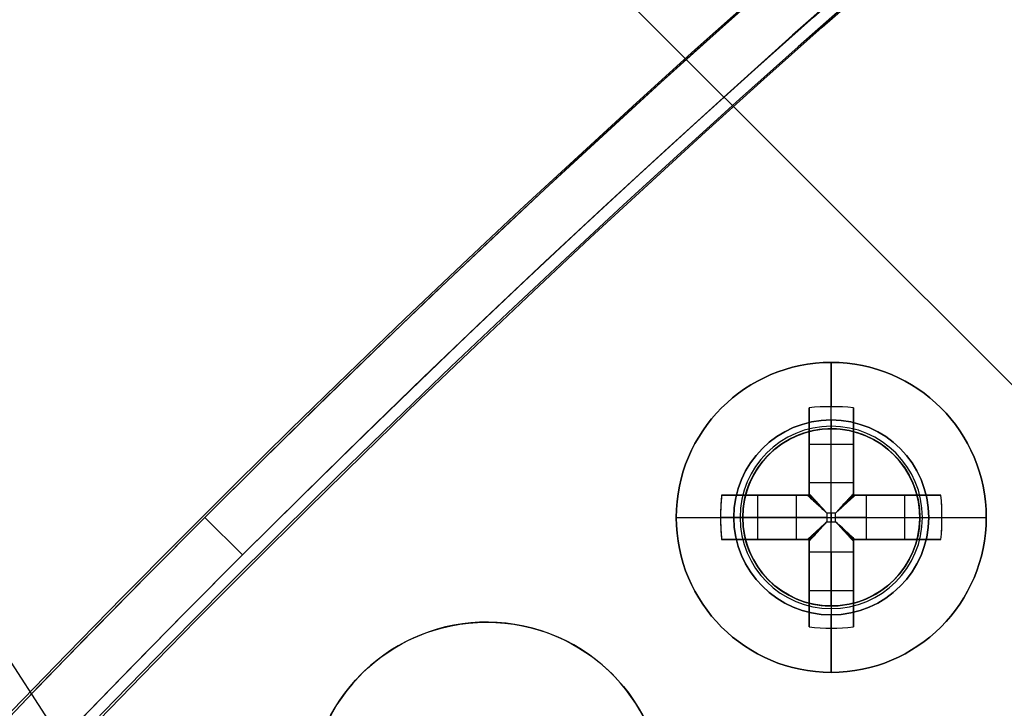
# Model space of a CAD drawing. Header units: millimetres. Extents: x -83 to 676, y -83 to 676.
# Tile 123 of 256: x 83 to 105, y 502 to 517. Entities that reach past the tile are written whole.
import ezdxf

# ---------------------------------------------------------------- set-up
doc = ezdxf.new("R2010")
doc.units = ezdxf.units.MM
doc.header["$MEASUREMENT"] = 0
doc.layers.add('IGES level 0', color=7, linetype='Continuous', true_color=0xff7878)

msp = doc.modelspace()

# ---------------------------------------------------------------- linework, layer by layer
at = {"layer": 'IGES level 0', "color": 254, "true_color": 0xcad1ee}
for p, q in [((47.598, 566.615, 48), (110.177, 504.036, 48)), ((110.177, 504.036, 47), (47.598, 566.615, 47)), ((101.503, 508.089, 47), (101.503, 508.089, 45.8)), ((99.896, 507.835, 47), (99.896, 507.835, 48)), ((99.896, 507.835, 48), (99.896, 507.835, 47)), ((102.662, 507.246, 48), (102.662, 507.246, 47)), ((99.053, 506.675, 45.8), (99.053, 506.675, 47)), ((99.053, 506.675, 47), (99.053, 506.675, 45.8)), ((102.917, 505.64, 47), (102.917, 505.64, 45.8)), ((102.917, 505.64, 45.8), (102.917, 505.64, 47)), ((99.308, 505.068, 48), (99.308, 505.068, 47)), ((102.074, 504.48, 48), (102.074, 504.48, 47)), ((102.074, 504.48, 47), (102.074, 504.48, 48)), ((100.467, 504.225, 47), (100.467, 504.225, 45.8)), ((94.242, 503.657), (94.242, 503.657, -1.2))]:
    msp.add_line(p, q, dxfattribs=at)
at = {"layer": 'IGES level 0', "color": 140, "true_color": 0x00ccff}
for p, q in [((110.177, 504.036, 48), (47.598, 566.615, 48)), ((110.177, 504.036, 47), (47.598, 566.615, 47)), ((43.643, 562.659, 48), (92.92, 486.778, 48)), ((43.643, 562.659, 47), (92.92, 486.778, 47))]:
    msp.add_line(p, q, dxfattribs=at)
at = {"layer": 'IGES level 0', "color": 1, "true_color": 0xff0808}
for p, q in [((100.985, 508.357, 48), (100.985, 509.657, 48)), ((100.485, 506.943, 48.463), (100.485, 508.632, 50.13)), ((100.485, 508.632, 50.13), (100.485, 506.943, 48.463)), ((100.985, 506.943, 48.463), (100.985, 508.657, 50.155)), ((101.485, 508.632, 50.13), (101.485, 506.943, 48.463)), ((101.485, 506.943, 48.463), (101.485, 508.632, 50.13)), ((100.485, 506.657, 49.699), (100.485, 508.195, 49.699)), ((101.485, 508.195, 49.699), (101.485, 506.657, 49.699)), ((100.985, 508.157, 47.8), (100.985, 508.157, 40)), ((100.985, 504.157, 40), (100.985, 508.157, 40)), ((100.985, 508.157, 40), (100.985, 508.157, 47.8)), ((100.485, 507.813, 49.322), (101.485, 507.813, 49.322)), ((100.485, 507.644, 49.155), (100.485, 507.644, 50.83)), ((101.485, 507.644, 49.155), (101.485, 507.644, 50.83)), ((100.485, 506.943, 48.463), (101.485, 506.943, 48.463)), ((100.485, 506.943, 48.463), (101.485, 506.943, 48.463)), ((98.51, 506.657, 50.13), (100.199, 506.657, 48.463)), ((100.199, 506.657, 48.463), (98.51, 506.657, 50.13)), ((98.947, 506.657, 49.699), (100.485, 506.657, 49.699)), ((99.329, 505.657, 49.322), (99.329, 506.657, 49.322)), ((99.498, 506.657, 49.155), (99.498, 506.657, 50.83)), ((100.199, 505.657, 48.463), (100.199, 506.657, 48.463)), ((100.199, 505.657, 48.463), (100.199, 506.657, 48.463)), ((100.485, 506.657, 51.128), (100.485, 506.657, 48.27)), ((100.485, 506.657, 48.27), (100.485, 506.657, 51.128)), ((101.485, 506.657, 51.128), (101.485, 506.657, 48.27)), ((101.485, 506.657, 49.699), (103.023, 506.657, 49.699)), ((101.485, 506.657, 48.27), (101.485, 506.657, 51.128)), ((101.771, 506.657, 48.463), (103.46, 506.657, 50.13)), ((101.771, 506.657, 48.463), (101.771, 505.657, 48.463)), ((103.46, 506.657, 50.13), (101.771, 506.657, 48.463)), ((101.771, 506.657, 48.463), (101.771, 505.657, 48.463)), ((102.472, 506.657, 49.155), (102.472, 506.657, 50.83)), ((102.641, 506.657, 49.322), (102.641, 505.657, 49.322)), ((101.083, 506.255, 48.18), (100.887, 506.255, 48.18)), ((100.887, 506.255, 48.18), (100.887, 506.06, 48.18)), ((100.887, 506.255, 48.18), (100.887, 506.06, 48.18)), ((101.083, 506.255, 48.18), (100.887, 506.255, 48.18)), ((100.985, 506.255, 48.18), (100.985, 506.06, 48.18)), ((101.083, 506.06, 48.18), (101.083, 506.255, 48.18)), ((101.083, 506.06, 48.18), (101.083, 506.255, 48.18)), ((97.485, 506.157, 48), (98.785, 506.157, 48)), ((100.199, 506.157, 48.463), (98.485, 506.157, 50.155)), ((98.985, 506.157, 47.8), (98.985, 506.157, 40)), ((98.985, 506.157, 40), (102.985, 506.157, 40)), ((100.887, 506.157, 48.18), (101.083, 506.157, 48.18)), ((100.887, 506.06, 48.18), (101.083, 506.06, 48.18)), ((100.887, 506.06, 48.18), (101.083, 506.06, 48.18)), ((101.771, 506.157, 48.463), (103.485, 506.157, 50.155)), ((102.985, 506.157, 47.8), (102.985, 506.157, 40)), ((103.185, 506.157, 48), (104.485, 506.157, 48)), ((100.199, 505.657, 48.463), (98.51, 505.657, 50.13)), ((98.51, 505.657, 50.13), (100.199, 505.657, 48.463)), ((100.485, 505.657, 49.699), (98.947, 505.657, 49.699)), ((99.498, 505.657, 49.155), (99.498, 505.657, 50.83)), ((100.485, 505.657, 51.128), (100.485, 505.657, 48.27)), ((100.485, 505.657, 48.27), (100.485, 505.657, 51.128)), ((100.485, 504.119, 49.699), (100.485, 505.657, 49.699)), ((101.485, 505.657, 51.128), (101.485, 505.657, 48.27)), ((101.485, 505.657, 49.699), (101.485, 504.119, 49.699)), ((101.485, 505.657, 48.27), (101.485, 505.657, 51.128)), ((103.023, 505.657, 49.699), (101.485, 505.657, 49.699)), ((103.46, 505.657, 50.13), (101.771, 505.657, 48.463)), ((101.771, 505.657, 48.463), (103.46, 505.657, 50.13)), ((102.472, 505.657, 49.155), (102.472, 505.657, 50.83)), ((100.485, 503.683, 50.13), (100.485, 505.371, 48.463)), ((101.485, 505.371, 48.463), (100.485, 505.371, 48.463)), ((100.485, 505.371, 48.463), (100.485, 503.683, 50.13)), ((101.485, 505.371, 48.463), (100.485, 505.371, 48.463)), ((100.985, 505.371, 48.463), (100.985, 503.657, 50.155)), ((101.485, 505.371, 48.463), (101.485, 503.683, 50.13)), ((101.485, 503.683, 50.13), (101.485, 505.371, 48.463)), ((100.485, 504.67, 49.155), (100.485, 504.67, 50.83)), ((101.485, 504.67, 49.155), (101.485, 504.67, 50.83)), ((101.485, 504.501, 49.322), (100.485, 504.501, 49.322)), ((100.985, 504.157, 40), (100.985, 504.157, 47.8)), ((100.985, 504.157, 47.8), (100.985, 504.157, 40)), ((100.985, 502.657, 48), (100.985, 503.957, 48))]:
    msp.add_line(p, q, dxfattribs=at)
at = {"layer": 'IGES level 0'}
for p, q in [((87.691, 505.309, 47), (86.843, 506.157, 47)), ((87.691, 505.309), (86.843, 506.157)), ((86.843, 506.157, 47), (86.843, 506.157)), ((87.691, 505.309, 47), (87.691, 505.309))]:
    msp.add_line(p, q, dxfattribs=at)
at = {"layer": 'IGES level 0', "color": 153, "true_color": 0x5393cf}
for centre, radius in [((296.5, 296.5), 296.5), ((296.5, 296.5, -1.2), 296.5), ((296.5, 296.5), 241), ((296.5, 296.5, -1.2), 241), ((93.207, 499.793), 4), ((93.207, 499.793, -1.2), 4)]:
    msp.add_circle(centre, radius, dxfattribs=at)
at = {"layer": 'IGES level 0'}
for centre, radius in [((296.5, 296.5, 47), 296.5), ((296.5, 296.5), 296.5), ((296.5, 296.5, 47), 295.3), ((296.5, 296.5), 295.3)]:
    msp.add_circle(centre, radius, dxfattribs=at)
at = {"layer": 'IGES level 0', "color": 124, "true_color": 0x1aa180}
for centre, radius in [((296.5, 296.5, 47), 295), ((296.5, 296.5, 45.8), 295), ((296.5, 296.5, 47), 242.5), ((296.5, 296.5, 45.8), 242.5), ((100.985, 506.157, 47), 2), ((100.985, 506.157, 45.8), 2)]:
    msp.add_circle(centre, radius, dxfattribs=at)
at = {"layer": 'IGES level 0', "color": 31, "true_color": 0xffba87}
for centre, radius in [((296.5, 296.5), 242.2), ((296.5, 296.5, 47), 242.2), ((296.5, 296.5), 241), ((296.5, 296.5, 47), 241)]:
    msp.add_circle(centre, radius, dxfattribs=at)
at = {"layer": 'IGES level 0', "color": 1, "true_color": 0xff0808}
for centre, radius in [((100.985, 506.157, 48), 3.5), ((100.985, 506.157, 48), 2.2), ((100.985, 506.157, 40), 2)]:
    msp.add_circle(centre, radius, dxfattribs=at)
at = {"layer": 'IGES level 0', "color": 140, "true_color": 0x00ccff}
for centre in [(100.985, 506.157, 48), (100.985, 506.157, 47)]:
    msp.add_circle(centre, 2, dxfattribs=at)
at = {"layer": 'IGES level 0', "color": 6, "true_color": 0xff00ff, "extrusion": (-0.707107, 0.707107, -1.12283e-16)}
msp.add_arc((-419.314, 31.5, 369.1), 90, 360, 180, dxfattribs=at)
msp.add_arc((-419.314, 31.5, 369.1), 90, 360, 180, dxfattribs=at)
at = {"layer": 'IGES level 0', "color": 6, "true_color": 0xff00ff, "extrusion": (-0.707107, 0.707107, 1.12283e-16)}
msp.add_arc((-419.314, -43.5, 369.1), 90, 180, 360, dxfattribs=at)
msp.add_arc((-419.314, -43.5, 369.1), 90, 180, 360, dxfattribs=at)
at = {"layer": 'IGES level 0', "color": 6, "true_color": 0xff00ff, "extrusion": (-0.707107, 0.707107, 0)}
for centre, start, end in [((-419.314, -43.5, 368.8), 180, 0), ((-419.314, 31.5, 368.8), 0, 180)]:
    msp.add_arc(centre, 90, start, end, dxfattribs=at)
at = {"layer": 'IGES level 0', "color": 6, "true_color": 0xff00ff, "extrusion": (-0.707107, 0.707107, 6.45629e-15)}
msp.add_arc((-419.314, -43.5, 368.5), 90, 180, 0, dxfattribs=at)
at = {"layer": 'IGES level 0', "color": 6, "true_color": 0xff00ff, "extrusion": (-0.707107, 0.707107, -6.37208e-15)}
msp.add_arc((-419.314, 31.5, 368.5), 90, 0, 180, dxfattribs=at)
at = {"layer": 'IGES level 0', "color": 6, "true_color": 0xff00ff, "extrusion": (-0.707107, 0.707107, 8.42125e-17)}
msp.add_arc((-419.314, 31.5, 368.5), 90, 360, 180, dxfattribs=at)
at = {"layer": 'IGES level 0', "color": 6, "true_color": 0xff00ff, "extrusion": (-0.707107, 0.707107, -5.61416e-17)}
msp.add_arc((-419.314, -43.5, 368.5), 90, 180, 360, dxfattribs=at)
at = {"layer": 'IGES level 0'}
for centre, radius, start, end in [((296.5, 296.5), 296.5, 45, 225), ((296.5, 296.5, 47), 296.5, 45, 225), ((296.5, 296.5, 23.5), 296.5, 45, 225), ((296.5, 296.5, 47), 295.3, 45, 225), ((296.5, 296.5), 295.3, 45, 225), ((296.5, 296.5, 23.5), 295.3, 45, 225), ((296.5, 296.5), 296.5, 225, 45), ((296.5, 296.5, 47), 296.5, 225, 45), ((296.5, 296.5, 23.5), 296.5, 225, 45), ((296.5, 296.5, 47), 295.3, 225, 45), ((296.5, 296.5), 295.3, 225, 45), ((296.5, 296.5, 23.5), 295.3, 225, 45)]:
    msp.add_arc(centre, radius, start, end, dxfattribs=at)
at = {"layer": 'IGES level 0', "color": 153, "true_color": 0x5393cf}
for centre, radius in [((296.5, 296.5, -1.2), 296.5), ((296.5, 296.5), 296.5), ((296.5, 296.5, -0.6), 296.5), ((296.5, 296.5, -1.2), 241), ((296.5, 296.5), 241), ((296.5, 296.5, -0.6), 241)]:
    msp.add_arc(centre, radius, 345, 165, dxfattribs=at)
at = {"layer": 'IGES level 0', "color": 124, "true_color": 0x1aa180}
for centre, radius in [((296.5, 296.5, 45.8), 295), ((296.5, 296.5, 47), 295), ((296.5, 296.5, 46.4), 295), ((296.5, 296.5, 45.8), 242.5), ((296.5, 296.5, 47), 242.5), ((296.5, 296.5, 46.4), 242.5)]:
    msp.add_arc(centre, radius, 345, 165, dxfattribs=at)
at = {"layer": 'IGES level 0', "color": 6, "true_color": 0xff00ff, "extrusion": (-0.616527, 0.787333, -6.79314e-15)}
msp.add_arc((-416.245, -43.5, 259.644), 90, 180, 0, dxfattribs=at)
at = {"layer": 'IGES level 0', "color": 6, "true_color": 0xff00ff, "extrusion": (-0.616527, 0.787333, 7.07385e-15)}
msp.add_arc((-416.245, 31.5, 259.644), 90, 0, 180, dxfattribs=at)
at = {"layer": 'IGES level 0', "color": 6, "true_color": 0xff00ff, "extrusion": (-0.616527, 0.787333, 2.24567e-16)}
msp.add_arc((-416.245, 31.5, 259.644), 90, 0, 180, dxfattribs=at)
at = {"layer": 'IGES level 0', "color": 6, "true_color": 0xff00ff, "extrusion": (-0.616527, 0.787333, -2.24567e-16)}
msp.add_arc((-416.245, -43.5, 259.644), 90, 180, 360, dxfattribs=at)
at = {"layer": 'IGES level 0', "color": 6, "true_color": 0xff00ff, "extrusion": (-0.616527, 0.787333, 0)}
for centre, start, end in [((-416.245, -43.5, 259.344), 180, 0), ((-416.245, 31.5, 259.344), 0, 180)]:
    msp.add_arc(centre, 90, start, end, dxfattribs=at)
at = {"layer": 'IGES level 0', "color": 6, "true_color": 0xff00ff, "extrusion": (-0.616527, 0.787333, 1.17897e-15)}
msp.add_arc((-416.245, 31.5, 259.044), 90, 360, 180, dxfattribs=at)
msp.add_arc((-416.245, 31.5, 259.044), 90, 360, 180, dxfattribs=at)
at = {"layer": 'IGES level 0', "color": 6, "true_color": 0xff00ff, "extrusion": (-0.616527, 0.787333, -1.17897e-15)}
msp.add_arc((-416.245, -43.5, 259.044), 90, 180, 0, dxfattribs=at)
msp.add_arc((-416.245, -43.5, 259.044), 90, 180, 0, dxfattribs=at)
at = {"layer": 'IGES level 0', "color": 1, "true_color": 0xff0808}
for centre, radius, start, end in [((100.985, 506.157, 48), 3.5, 0, 180), ((100.985, 506.157, 48), 2.2, 90, 270), ((100.985, 506.157, 47.941), 2.059, 90, 270), ((100.985, 506.157, 48), 2.2, 270, 90), ((100.985, 506.157, 47.941), 2.059, 270, 90), ((100.985, 506.157, 40), 2, 90, 270), ((100.985, 506.157, 47.8), 2, 90, 270), ((100.985, 506.157, 43.9), 2, 90, 270), ((100.985, 506.157, 47.8), 2, 90, 270), ((100.985, 506.157, 47.8), 2, 270, 90), ((100.985, 506.157, 40), 2, 270, 90), ((100.985, 506.157, 47.8), 2, 270, 90), ((100.985, 506.157, 43.9), 2, 270, 90), ((100.985, 506.157, 48), 3.5, 180, 360)]:
    msp.add_arc(centre, radius, start, end, dxfattribs=at)
at = {"layer": 'IGES level 0', "color": 1, "true_color": 0xff0808, "extrusion": (1, 0, 0)}
for centre, radius, start, end in [((506.157, 47.686, 100.985), 3.514, 5.1275, 44.6488), ((506.157, 47.686, 100.485), 3.478, 44.6488, 81.7352), ((508.357, 47.8, 100.985), 0.2, 90, 180), ((508.357, 47.8, 100.985), 0.2, 90, 180), ((506.255, 49.16, 100.485), 0.98, 296.5596, 314.6488), ((506.255, 49.16, 100.985), 0.98, 270, 314.6488), ((506.255, 49.16, 101.485), 0.98, 296.5596, 314.6488), ((506.255, 49.16, 101.485), 0.98, 296.5596, 314.6488), ((506.06, 49.16, 100.985), 0.98, 225.3512, 270), ((506.157, 47.686, 101.485), 3.478, 98.2648, 135.3512), ((506.06, 49.16, 101.485), 0.98, 225.3512, 243.4404), ((506.06, 49.16, 101.485), 0.98, 225.3512, 243.4404), ((503.957, 47.8, 100.985), 0.2, 0, 90), ((506.157, 47.686, 100.985), 3.514, 135.3512, 174.8725)]:
    msp.add_arc(centre, radius, start, end, dxfattribs=at)
at = {"layer": 'IGES level 0', "color": 1, "true_color": 0xff0808, "extrusion": (-9.0207e-15, -0.70276, 0.711427)}
msp.add_arc((100.985, 393.606, -321.782), 3.514, 81.8199, 98.1801, dxfattribs=at)
at = {"layer": 'IGES level 0', "color": 1, "true_color": 0xff0808, "extrusion": (1.24501e-14, -0.70276, 0.711427)}
msp.add_arc((100.985, 393.606, -321.782), 3.514, 81.8199, 98.1801, dxfattribs=at)
at = {"layer": 'IGES level 0', "color": 1, "true_color": 0xff0808, "extrusion": (1, 2.34791e-14, 3.2222e-14)}
for centre in [(506.157, 47.686, 100.485), (506.157, 47.686, 101.485)]:
    msp.add_arc(centre, 3.478, 44.6488, 81.7352, dxfattribs=at)
at = {"layer": 'IGES level 0', "color": 1, "true_color": 0xff0808, "extrusion": (1, -3.5492e-14, -7.0238e-14)}
msp.add_arc((506.157, 47.686, 101.485), 3.478, 44.6488, 81.7352, dxfattribs=at)
at = {"layer": 'IGES level 0', "color": 254, "true_color": 0xcad1ee}
for centre, radius, start, end in [((100.985, 506.157, 47), 2, 345, 165), ((100.985, 506.157, 45.8), 2, 345, 165), ((100.985, 506.157, 46.4), 2, 345, 165), ((100.985, 506.157, 48), 2, 303, 123), ((100.985, 506.157, 47), 2, 303, 123), ((100.985, 506.157, 47.5), 2, 303, 123), ((100.985, 506.157, 48), 2, 123, 303), ((100.985, 506.157, 47), 2, 123, 303), ((100.985, 506.157, 47.5), 2, 123, 303), ((100.985, 506.157, 47), 2, 165, 345), ((100.985, 506.157, 45.8), 2, 165, 345), ((100.985, 506.157, 46.4), 2, 165, 345), ((93.207, 499.793), 4, 345, 165), ((93.207, 499.793, -1.2), 4, 345, 165), ((93.207, 499.793, -0.6), 4, 345, 165)]:
    msp.add_arc(centre, radius, start, end, dxfattribs=at)
at = {"layer": 'IGES level 0', "color": 1, "true_color": 0xff0808, "extrusion": (1, -6.78967e-13, 9.48225e-13)}
msp.add_arc((506.255, 49.16, 100.485), 0.98, 296.5596, 314.6488, dxfattribs=at)
at = {"layer": 'IGES level 0', "color": 1, "true_color": 0xff0808, "extrusion": (0.70276, -6.55738e-15, 0.711427)}
msp.add_arc((506.157, -38.332, 104.893), 3.514, 81.8199, 98.1801, dxfattribs=at)
at = {"layer": 'IGES level 0', "color": 1, "true_color": 0xff0808, "extrusion": (0.70276, 8.85119e-14, 0.711427)}
msp.add_arc((506.157, -38.332, 104.893), 3.514, 81.8199, 90, dxfattribs=at)
at = {"layer": 'IGES level 0', "color": 1, "true_color": 0xff0808, "extrusion": (0, 1, 0)}
for centre, radius, start, end in [((-100.985, 47.686, 506.657), 3.478, 44.6488, 81.7352), ((-100.985, 47.686, 506.657), 3.478, 44.6488, 81.7352), ((-100.985, 47.686, 506.657), 3.478, 98.2648, 135.3512), ((-101.083, 49.16, 506.657), 0.98, 225.3512, 243.4404), ((-101.083, 49.16, 506.657), 0.98, 225.3512, 243.4404), ((-100.887, 49.16, 506.157), 0.98, 270, 314.6488), ((-101.083, 49.16, 506.157), 0.98, 225.3512, 270), ((-100.985, 47.686, 506.157), 3.514, 135.3512, 174.8725), ((-100.985, 47.686, 506.157), 3.514, 135.3512, 174.8725), ((-100.985, 47.686, 505.657), 3.478, 44.6488, 81.7352), ((-100.887, 49.16, 505.657), 0.98, 296.5596, 314.6488), ((-100.985, 47.686, 505.657), 3.478, 98.2648, 135.3512), ((-101.083, 49.16, 505.657), 0.98, 225.3512, 243.4404)]:
    msp.add_arc(centre, radius, start, end, dxfattribs=at)
at = {"layer": 'IGES level 0', "color": 1, "true_color": 0xff0808, "extrusion": (2.71587e-12, 1, 3.7929e-12)}
for centre in [(-100.887, 49.16, 506.657), (-100.887, 49.16, 505.657)]:
    msp.add_arc(centre, 0.98, 296.5596, 314.6488, dxfattribs=at)
at = {"layer": 'IGES level 0', "color": 1, "true_color": 0xff0808, "extrusion": (-8.14761e-12, 1, -1.13787e-11)}
msp.add_arc((-100.887, 49.16, 506.657), 0.98, 296.5596, 314.6488, dxfattribs=at)
at = {"layer": 'IGES level 0', "color": 1, "true_color": 0xff0808, "extrusion": (1.41968e-13, 1, 2.80952e-13)}
for centre in [(-100.985, 47.686, 506.657), (-100.985, 47.686, 505.657)]:
    msp.add_arc(centre, 3.478, 98.2648, 135.3512, dxfattribs=at)
at = {"layer": 'IGES level 0', "color": 1, "true_color": 0xff0808, "extrusion": (-0.70276, 1.65442e-14, 0.711427)}
msp.add_arc((-506.157, 105.355, -37.043), 3.514, 81.8199, 98.1801, dxfattribs=at)
at = {"layer": 'IGES level 0', "color": 1, "true_color": 0xff0808, "extrusion": (-0.70276, -3.91748e-14, 0.711427)}
msp.add_arc((-506.157, 105.355, -37.043), 3.514, 90, 98.1801, dxfattribs=at)
at = {"layer": 'IGES level 0', "color": 1, "true_color": 0xff0808, "extrusion": (0.689371, -0.689371, -0.222565)}
msp.add_arc((429.314, -16.791, -290.58), 0.08, 257.4403, 282.5475, dxfattribs=at)
at = {"layer": 'IGES level 0', "color": 1, "true_color": 0xff0808, "extrusion": (0.702705, -0.702705, -0.111406)}
msp.add_arc((429.314, 16.015, -290.429), 0.08, 263.7148, 276.3569, dxfattribs=at)
at = {"layer": 'IGES level 0', "color": 1, "true_color": 0xff0808, "extrusion": (0.702705, 0.702705, 0.111406)}
msp.add_arc((286.5, 0.105, 432.355), 0.08, 263.6431, 276.2852, dxfattribs=at)
at = {"layer": 'IGES level 0', "color": 1, "true_color": 0xff0808, "extrusion": (0.689371, 0.689371, 0.222565)}
msp.add_arc((286.5, -48.576, 429.813), 0.08, 257.4525, 282.5597, dxfattribs=at)
at = {"layer": 'IGES level 0', "color": 1, "true_color": 0xff0808, "extrusion": (2.49185e-13, 1, -1.15606e-13)}
msp.add_arc((-100.985, 47.686, 506.157), 3.514, 5.1275, 44.6488, dxfattribs=at)
at = {"layer": 'IGES level 0', "color": 1, "true_color": 0xff0808, "extrusion": (-2.49185e-13, 1, 1.15606e-13)}
msp.add_arc((-100.985, 47.686, 506.157), 3.514, 5.1275, 44.6488, dxfattribs=at)
at = {"layer": 'IGES level 0', "color": 1, "true_color": 0xff0808, "extrusion": (0.70276, 1.41867e-13, 0.711427)}
msp.add_arc((506.157, -38.332, 104.893), 3.514, 90, 98.1801, dxfattribs=at)
at = {"layer": 'IGES level 0', "color": 1, "true_color": 0xff0808, "extrusion": (2.1883e-10, 1, 2.87549e-11)}
msp.add_arc((-98.785, 47.8, 506.157), 0.2, 90, 180, dxfattribs=at)
at = {"layer": 'IGES level 0', "color": 1, "true_color": 0xff0808, "extrusion": (2.18833e-10, 1, -2.87547e-11)}
msp.add_arc((-103.185, 47.8, 506.157), 0.2, 360, 90, dxfattribs=at)
at = {"layer": 'IGES level 0', "color": 1, "true_color": 0xff0808, "extrusion": (-0.70276, 7.16493e-14, 0.711427)}
msp.add_arc((-506.157, 105.355, -37.043), 3.514, 81.8199, 90, dxfattribs=at)
at = {"layer": 'IGES level 0', "color": 1, "true_color": 0xff0808, "extrusion": (0.689371, 0.689371, -0.222565)}
msp.add_arc((286.5, 142.524, 407.28), 0.08, 257.4403, 282.5475, dxfattribs=at)
at = {"layer": 'IGES level 0', "color": 1, "true_color": 0xff0808, "extrusion": (0.702705, 0.702705, -0.111406)}
msp.add_arc((286.5, 95.761, 420.929), 0.08, 263.7148, 276.3569, dxfattribs=at)
at = {"layer": 'IGES level 0', "color": 1, "true_color": 0xff0808, "extrusion": (0.702705, -0.702705, 0.111406)}
msp.add_arc((429.314, 79.851, -279.004), 0.08, 263.6431, 276.2852, dxfattribs=at)
at = {"layer": 'IGES level 0', "color": 1, "true_color": 0xff0808, "extrusion": (0.689371, -0.689371, 0.222565)}
msp.add_arc((429.314, 110.739, -268.048), 0.08, 257.4525, 282.5597, dxfattribs=at)
at = {"layer": 'IGES level 0', "color": 1, "true_color": 0xff0808, "extrusion": (1.41968e-13, 1, -2.80952e-13)}
msp.add_arc((-100.985, 47.686, 505.657), 3.478, 44.6488, 81.7352, dxfattribs=at)
at = {"layer": 'IGES level 0', "color": 1, "true_color": 0xff0808, "extrusion": (1, -3.5492e-14, 7.0238e-14)}
msp.add_arc((506.157, 47.686, 100.485), 3.478, 98.2648, 135.3512, dxfattribs=at)
at = {"layer": 'IGES level 0', "color": 1, "true_color": 0xff0808, "extrusion": (1, 2.34791e-14, -3.2222e-14)}
for centre in [(506.157, 47.686, 100.485), (506.157, 47.686, 101.485)]:
    msp.add_arc(centre, 3.478, 98.2648, 135.3512, dxfattribs=at)
at = {"layer": 'IGES level 0', "color": 1, "true_color": 0xff0808, "extrusion": (1, 6.78967e-13, 9.48225e-13)}
msp.add_arc((506.06, 49.16, 100.485), 0.98, 225.3512, 243.4404, dxfattribs=at)
msp.add_arc((506.06, 49.16, 100.485), 0.98, 225.3512, 243.4404, dxfattribs=at)
at = {"layer": 'IGES level 0', "color": 1, "true_color": 0xff0808, "extrusion": (-2.71587e-12, 1, 3.7929e-12)}
msp.add_arc((-101.083, 49.16, 505.657), 0.98, 225.3512, 243.4404, dxfattribs=at)
at = {"layer": 'IGES level 0', "color": 1, "true_color": 0xff0808, "extrusion": (1, -1.7154e-13, -1.7154e-13)}
msp.add_arc((503.957, 47.8, 100.985), 0.2, 360, 90, dxfattribs=at)
at = {"layer": 'IGES level 0', "color": 1, "true_color": 0xff0808, "extrusion": (-1.24501e-14, 0.70276, 0.711427)}
msp.add_arc((-100.985, -326.582, 389.632), 3.514, 81.8199, 98.1801, dxfattribs=at)
at = {"layer": 'IGES level 0', "color": 1, "true_color": 0xff0808, "extrusion": (4.8968e-14, 0.70276, 0.711427)}
msp.add_arc((-100.985, -326.582, 389.632), 3.514, 81.8199, 98.1801, dxfattribs=at)
at = {"layer": 'IGES level 0', "color": 1, "true_color": 0xff0808}
for points in [[(100.449, 506.657, 48.283), (100.461, 506.657, 48.277), (100.473, 506.657, 48.273), (100.485, 506.657, 48.27)], [(100.485, 506.657, 48.27), (100.485, 506.669, 48.273), (100.485, 506.681, 48.277), (100.485, 506.693, 48.283)], [(101.485, 506.693, 48.283), (101.485, 506.681, 48.277), (101.485, 506.669, 48.273), (101.485, 506.657, 48.27)], [(101.485, 506.657, 48.27), (101.497, 506.657, 48.273), (101.509, 506.657, 48.277), (101.521, 506.657, 48.283)], [(100.485, 505.657, 48.27), (100.473, 505.657, 48.273), (100.461, 505.657, 48.277), (100.449, 505.657, 48.283)], [(100.485, 505.621, 48.283), (100.485, 505.633, 48.277), (100.485, 505.645, 48.273), (100.485, 505.657, 48.27)], [(101.485, 505.657, 48.27), (101.485, 505.645, 48.273), (101.485, 505.633, 48.277), (101.485, 505.621, 48.283)], [(101.521, 505.657, 48.283), (101.509, 505.657, 48.277), (101.497, 505.657, 48.273), (101.485, 505.657, 48.27)]]:
    msp.add_open_spline(points, degree=3, dxfattribs=at)
for points, knots in [([(100.485, 506.657, 48.27), (100.478, 506.657, 48.272), (100.471, 506.657, 48.274), (100.459, 506.657, 48.279), (100.454, 506.657, 48.281), (100.449, 506.657, 48.283)], [0, 0, 0, 0, 0.00002195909, 0.00002195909, 0.0000380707, 0.0000380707, 0.0000380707, 0.0000380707]), ([(100.449, 506.657, 48.283), (100.494, 506.616, 48.261), (100.54, 506.574, 48.242), (100.635, 506.487, 48.212), (100.684, 506.441, 48.2), (100.785, 506.349, 48.184), (100.836, 506.302, 48.18), (100.887, 506.255, 48.18)], [0, 0, 0, 0, 0.320257, 0.320257, 0.655825, 0.655825, 1, 1, 1, 1]), ([(100.449, 506.657, 48.283), (100.465, 506.643, 48.275), (100.482, 506.627, 48.268), (100.516, 506.596, 48.253), (100.533, 506.58, 48.246), (100.568, 506.548, 48.233), (100.586, 506.531, 48.227), (100.62, 506.5, 48.217), (100.636, 506.486, 48.212), (100.67, 506.455, 48.204), (100.687, 506.438, 48.2), (100.724, 506.405, 48.193), (100.742, 506.388, 48.191), (100.78, 506.353, 48.186), (100.801, 506.335, 48.183), (100.841, 506.298, 48.181), (100.861, 506.279, 48.18), (100.883, 506.258, 48.18), (100.885, 506.257, 48.18), (100.887, 506.255, 48.18)], [0, 0, 0, 0, 0.129053, 0.129053, 0.256755, 0.256755, 0.38469, 0.38469, 0.5, 0.5, 0.626455, 0.626455, 0.749753, 0.749753, 0.874877, 0.874877, 0.989347, 0.989347, 1, 1, 1, 1]), ([(100.483, 506.657, 48.271), (100.519, 506.618, 48.253), (100.579, 506.553, 48.228), (100.64, 506.486, 48.211), (100.664, 506.46, 48.206)], [0.0440598, 0.0440598, 0.0440598, 0.0440598, 0.3202573, 0.497, 0.497, 0.497, 0.497]), ([(100.887, 506.255, 48.18), (100.869, 506.275, 48.18), (100.851, 506.294, 48.18), (100.817, 506.332, 48.183), (100.8, 506.35, 48.184), (100.767, 506.386, 48.189), (100.751, 506.403, 48.191), (100.72, 506.437, 48.197), (100.705, 506.454, 48.2), (100.682, 506.478, 48.206), (100.675, 506.486, 48.208), (100.652, 506.51, 48.214), (100.637, 506.527, 48.218), (100.607, 506.56, 48.229), (100.591, 506.577, 48.234), (100.562, 506.609, 48.246), (100.547, 506.626, 48.253), (100.518, 506.657, 48.266), (100.503, 506.673, 48.273), (100.488, 506.69, 48.282), (100.486, 506.691, 48.282), (100.485, 506.693, 48.283)], [0, 0, 0, 0, 0.101614, 0.101614, 0.209673, 0.209673, 0.321553, 0.321553, 0.439036, 0.439036, 0.5, 0.5, 0.625, 0.625, 0.744934, 0.744934, 0.864797, 0.864797, 0.986554, 0.986554, 1, 1, 1, 1]), ([(100.485, 506.693, 48.283), (100.485, 506.686, 48.28), (100.485, 506.679, 48.277), (100.485, 506.667, 48.273), (100.485, 506.662, 48.271), (100.485, 506.657, 48.27)], [0, 0, 0, 0, 0.00002297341, 0.00002297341, 0.0000380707, 0.0000380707, 0.0000380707, 0.0000380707]), ([(101.485, 506.693, 48.283), (101.47, 506.677, 48.275), (101.455, 506.66, 48.268), (101.424, 506.626, 48.253), (101.408, 506.609, 48.246), (101.376, 506.574, 48.233), (101.359, 506.556, 48.227), (101.328, 506.522, 48.217), (101.313, 506.506, 48.212), (101.283, 506.473, 48.204), (101.266, 506.455, 48.2), (101.233, 506.419, 48.193), (101.216, 506.4, 48.191), (101.181, 506.362, 48.186), (101.162, 506.342, 48.183), (101.125, 506.301, 48.181), (101.107, 506.281, 48.18), (101.086, 506.259, 48.18), (101.084, 506.257, 48.18), (101.083, 506.255, 48.18)], [0, 0, 0, 0, 0.1290525, 0.1290525, 0.2567545, 0.2567545, 0.3846897, 0.3846897, 0.5, 0.5, 0.6264552, 0.6264552, 0.7497533, 0.7497533, 0.8748767, 0.8748767, 0.9893473, 0.9893473, 1, 1, 1, 1]), ([(101.485, 506.693, 48.283), (101.444, 506.648, 48.261), (101.402, 506.602, 48.242), (101.314, 506.507, 48.212), (101.269, 506.458, 48.2), (101.177, 506.357, 48.184), (101.13, 506.306, 48.18), (101.083, 506.255, 48.18)], [0, 0, 0, 0, 0.320257, 0.320257, 0.655825, 0.655825, 1, 1, 1, 1]), ([(101.083, 506.255, 48.18), (101.103, 506.273, 48.18), (101.122, 506.291, 48.18), (101.16, 506.326, 48.183), (101.178, 506.343, 48.184), (101.214, 506.375, 48.189), (101.231, 506.391, 48.191), (101.265, 506.422, 48.197), (101.282, 506.438, 48.2), (101.306, 506.46, 48.206), (101.314, 506.467, 48.208), (101.338, 506.49, 48.214), (101.355, 506.505, 48.218), (101.388, 506.536, 48.229), (101.405, 506.551, 48.234), (101.437, 506.58, 48.246), (101.453, 506.595, 48.253), (101.485, 506.624, 48.266), (101.501, 506.639, 48.273), (101.517, 506.654, 48.282), (101.519, 506.656, 48.282), (101.521, 506.657, 48.283)], [0, 0, 0, 0, 0.101614, 0.101614, 0.209673, 0.209673, 0.321553, 0.321553, 0.439036, 0.439036, 0.5, 0.5, 0.625, 0.625, 0.744934, 0.744934, 0.864797, 0.864797, 0.986554, 0.986554, 1, 1, 1, 1]), ([(101.485, 506.659, 48.271), (101.446, 506.623, 48.253), (101.38, 506.563, 48.228), (101.314, 506.502, 48.211), (101.288, 506.478, 48.206)], [0.0440597, 0.0440597, 0.0440597, 0.0440597, 0.3202573, 0.497, 0.497, 0.497, 0.497]), ([(101.485, 506.657, 48.27), (101.485, 506.664, 48.272), (101.485, 506.671, 48.274), (101.485, 506.683, 48.279), (101.485, 506.688, 48.281), (101.485, 506.693, 48.283)], [0, 0, 0, 0, 0.00002195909, 0.00002195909, 0.0000380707, 0.0000380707, 0.0000380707, 0.0000380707]), ([(101.521, 506.657, 48.283), (101.514, 506.657, 48.28), (101.507, 506.657, 48.277), (101.495, 506.657, 48.273), (101.49, 506.657, 48.271), (101.485, 506.657, 48.27)], [0, 0, 0, 0, 0.00002297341, 0.00002297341, 0.0000380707, 0.0000380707, 0.0000380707, 0.0000380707]), ([(100.887, 506.06, 48.18), (100.867, 506.041, 48.18), (100.848, 506.023, 48.18), (100.81, 505.989, 48.183), (100.792, 505.972, 48.184), (100.756, 505.939, 48.189), (100.739, 505.923, 48.191), (100.705, 505.892, 48.197), (100.688, 505.877, 48.2), (100.664, 505.855, 48.206), (100.656, 505.847, 48.208), (100.632, 505.825, 48.214), (100.615, 505.809, 48.218), (100.582, 505.779, 48.229), (100.565, 505.764, 48.234), (100.533, 505.734, 48.246), (100.517, 505.719, 48.253), (100.485, 505.69, 48.266), (100.469, 505.676, 48.273), (100.453, 505.66, 48.282), (100.451, 505.659, 48.282), (100.449, 505.657, 48.283)], [0, 0, 0, 0, 0.101614, 0.101614, 0.209673, 0.209673, 0.321553, 0.321553, 0.439036, 0.439036, 0.5, 0.5, 0.625, 0.625, 0.744934, 0.744934, 0.864797, 0.864797, 0.986554, 0.986554, 1, 1, 1, 1]), ([(100.485, 505.621, 48.283), (100.5, 505.637, 48.275), (100.515, 505.654, 48.268), (100.546, 505.688, 48.253), (100.562, 505.705, 48.246), (100.594, 505.74, 48.233), (100.611, 505.758, 48.227), (100.642, 505.792, 48.217), (100.657, 505.808, 48.212), (100.687, 505.842, 48.204), (100.704, 505.86, 48.2), (100.737, 505.896, 48.193), (100.754, 505.914, 48.191), (100.789, 505.953, 48.186), (100.808, 505.973, 48.183), (100.844, 506.013, 48.181), (100.863, 506.033, 48.18), (100.884, 506.056, 48.18), (100.886, 506.058, 48.18), (100.887, 506.06, 48.18)], [0, 0, 0, 0, 0.1290525, 0.1290525, 0.2567545, 0.2567545, 0.3846897, 0.3846897, 0.5, 0.5, 0.6264552, 0.6264552, 0.7497533, 0.7497533, 0.8748767, 0.8748767, 0.9893473, 0.9893473, 1, 1, 1, 1]), ([(100.485, 505.621, 48.283), (100.526, 505.666, 48.261), (100.568, 505.712, 48.242), (100.656, 505.807, 48.212), (100.701, 505.857, 48.2), (100.793, 505.957, 48.184), (100.84, 506.008, 48.18), (100.887, 506.06, 48.18)], [0, 0, 0, 0, 0.320257, 0.320257, 0.655825, 0.655825, 1, 1, 1, 1]), ([(101.521, 505.657, 48.283), (101.505, 505.672, 48.275), (101.488, 505.687, 48.268), (101.454, 505.718, 48.253), (101.437, 505.734, 48.246), (101.402, 505.766, 48.233), (101.384, 505.783, 48.227), (101.35, 505.814, 48.217), (101.334, 505.829, 48.212), (101.3, 505.859, 48.204), (101.283, 505.876, 48.2), (101.246, 505.909, 48.193), (101.228, 505.926, 48.191), (101.189, 505.961, 48.186), (101.169, 505.98, 48.183), (101.129, 506.017, 48.181), (101.109, 506.035, 48.18), (101.086, 506.056, 48.18), (101.085, 506.058, 48.18), (101.083, 506.06, 48.18)], [0, 0, 0, 0, 0.1290525, 0.1290525, 0.2567545, 0.2567545, 0.3846897, 0.3846897, 0.5, 0.5, 0.6264552, 0.6264552, 0.7497533, 0.7497533, 0.8748767, 0.8748767, 0.9893473, 0.9893473, 1, 1, 1, 1]), ([(101.083, 506.06, 48.18), (101.101, 506.039, 48.18), (101.119, 506.02, 48.18), (101.153, 505.982, 48.183), (101.17, 505.964, 48.184), (101.203, 505.928, 48.189), (101.219, 505.911, 48.191), (101.25, 505.877, 48.197), (101.265, 505.86, 48.2), (101.288, 505.836, 48.206), (101.295, 505.828, 48.208), (101.318, 505.804, 48.214), (101.333, 505.787, 48.218), (101.363, 505.754, 48.229), (101.378, 505.737, 48.234), (101.408, 505.705, 48.246), (101.423, 505.689, 48.253), (101.452, 505.657, 48.266), (101.467, 505.641, 48.273), (101.482, 505.625, 48.282), (101.483, 505.623, 48.282), (101.485, 505.621, 48.283)], [0, 0, 0, 0, 0.101614, 0.101614, 0.209673, 0.209673, 0.321553, 0.321553, 0.439036, 0.439036, 0.5, 0.5, 0.625, 0.625, 0.744934, 0.744934, 0.864797, 0.864797, 0.986554, 0.986554, 1, 1, 1, 1]), ([(101.521, 505.657, 48.283), (101.476, 505.698, 48.261), (101.43, 505.74, 48.242), (101.335, 505.828, 48.212), (101.286, 505.873, 48.2), (101.185, 505.965, 48.184), (101.134, 506.012, 48.18), (101.083, 506.06, 48.18)], [0, 0, 0, 0, 0.320257, 0.320257, 0.655825, 0.655825, 1, 1, 1, 1]), ([(100.485, 505.655, 48.271), (100.524, 505.691, 48.253), (100.59, 505.751, 48.228), (100.656, 505.812, 48.211), (100.682, 505.836, 48.206)], [0.0440597, 0.0440597, 0.0440597, 0.0440597, 0.3202573, 0.497, 0.497, 0.497, 0.497]), ([(101.487, 505.657, 48.271), (101.451, 505.696, 48.253), (101.391, 505.762, 48.228), (101.33, 505.828, 48.211), (101.306, 505.854, 48.206)], [0.0440597, 0.0440597, 0.0440597, 0.0440597, 0.3202573, 0.497, 0.497, 0.497, 0.497]), ([(100.449, 505.657, 48.283), (100.456, 505.657, 48.28), (100.463, 505.657, 48.277), (100.475, 505.657, 48.273), (100.48, 505.657, 48.271), (100.485, 505.657, 48.27)], [0, 0, 0, 0, 0.00002297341, 0.00002297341, 0.0000380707, 0.0000380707, 0.0000380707, 0.0000380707]), ([(100.485, 505.657, 48.27), (100.485, 505.65, 48.272), (100.485, 505.643, 48.274), (100.485, 505.631, 48.279), (100.485, 505.626, 48.281), (100.485, 505.621, 48.283)], [0, 0, 0, 0, 0.00002195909, 0.00002195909, 0.0000380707, 0.0000380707, 0.0000380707, 0.0000380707]), ([(101.485, 505.621, 48.283), (101.485, 505.628, 48.28), (101.485, 505.635, 48.277), (101.485, 505.647, 48.273), (101.485, 505.652, 48.271), (101.485, 505.657, 48.27)], [0, 0, 0, 0, 0.00002297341, 0.00002297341, 0.0000380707, 0.0000380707, 0.0000380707, 0.0000380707]), ([(101.485, 505.657, 48.27), (101.492, 505.657, 48.272), (101.499, 505.657, 48.274), (101.511, 505.657, 48.279), (101.516, 505.657, 48.281), (101.521, 505.657, 48.283)], [0, 0, 0, 0, 0.00002195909, 0.00002195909, 0.0000380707, 0.0000380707, 0.0000380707, 0.0000380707])]:
    msp.add_open_spline(points, degree=3, knots=knots, dxfattribs=at)
for points, weights in [([(100.887, 506.255, 48.18), (100.675, 506.486, 48.18), (100.485, 506.693, 48.283)], [1, 0.972991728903, 1]), ([(101.083, 506.255, 48.18), (101.314, 506.467, 48.18), (101.521, 506.657, 48.283)], [1, 0.972991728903, 1]), ([(100.887, 506.06, 48.18), (100.656, 505.847, 48.18), (100.449, 505.657, 48.283)], [1, 0.972991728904, 1]), ([(101.083, 506.06, 48.18), (101.295, 505.828, 48.18), (101.485, 505.621, 48.283)], [1, 0.972991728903, 1])]:
    msp.add_rational_spline(points, weights, degree=2, dxfattribs=at)

doc.saveas('drawing.dxf')
